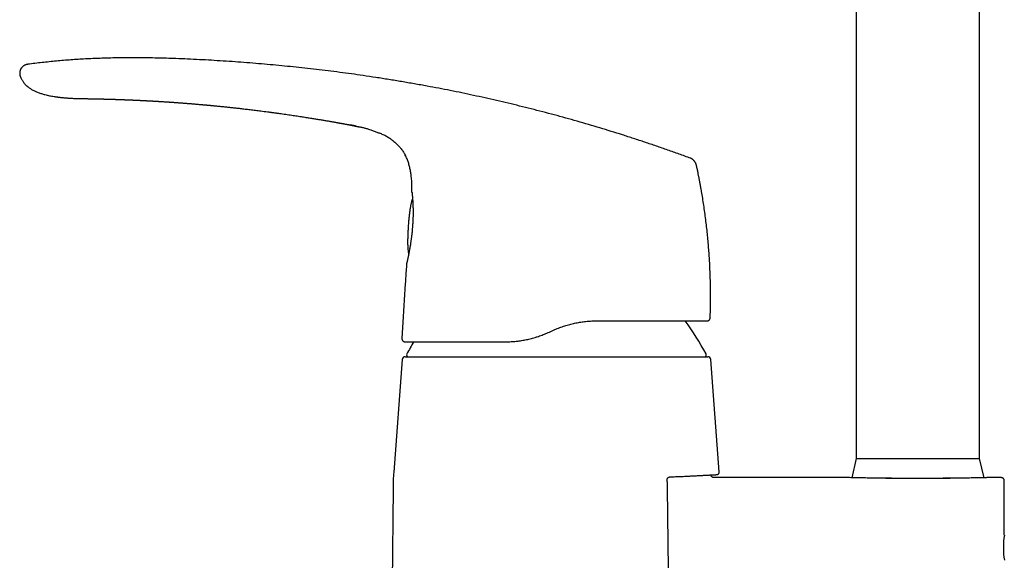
# Model space of a CAD drawing. Header units: millimetres. Extents: x 8 to 823, y 12 to 829.
# Tile 13 of 22: x 133 to 293, y 573 to 660. Entities that reach past the tile are written whole.
import ezdxf

# ---------------------------------------------------------------- set-up
doc = ezdxf.new("R2010")
doc.units = ezdxf.units.MM

msp = doc.modelspace()

# ---------------------------------------------------------------- linework, layer by layer
at = {"color": 7, "linetype": 'Continuous', "lineweight": 30}
for p, q in [((268.57, 701.01), (268.57, 589.01)), ((288.57, 589.01), (288.57, 701.01)), ((133.08, 650.88), (133.08, 650.88)), ((185.15, 643.33), (185.15, 643.33)), ((189.87, 642.26), (189.92, 642.25)), ((191.24, 641.77), (191.25, 641.76)), ((193.36, 640.6), (193.38, 640.58)), ((195.46, 638.18), (195.48, 638.14)), ((242.65, 636.59), (242.65, 636.6)), ((196.65, 626.81), (196.65, 626.8)), ((244.4, 611.32), (244.44, 611.32)), ((244.89, 611.8), (244.9, 611.8)), ((195.08, 611.12), (194.93, 608.45)), ((218.83, 609.51), (219.29, 609.73)), ((195.39, 607.92), (195.43, 607.92)), ((194.94, 605.05), (193.59, 586.81)), ((195.44, 605.51), (219.97, 605.51)), ((219.97, 605.51), (244.51, 605.51)), ((246.36, 586.83), (245, 605.05)), ((268.57, 589.01), (267.84, 585.9)), ((268.57, 589.01), (288.57, 589.01)), ((289.3, 585.9), (288.57, 589.01)), ((267.19, 585.91), (245.51, 585.91)), ((245.65, 586.39), (245.65, 586.39)), ((245.65, 586.39), (245.65, 586.39)), ((273.36, 585.81), (283.79, 585.81)), ((292.07, 585.91), (289.97, 585.91)), ((193.48, 584.2), (193.03, 532.23)), ((292.57, 576.61), (292.57, 585.41))]:
    msp.add_line(p, q, dxfattribs=at)
at = {"color": 7, "linetype": 'Continuous', "lineweight": 30, "flags": 128}
for points in [[(142.82, 647.35), (142.82, 647.35), (142.82, 647.35), (142.82, 647.35), (142.82, 647.35), (142.82, 647.35), (142.81, 647.35), (142.81, 647.35), (142.81, 647.35), (142.82, 647.35), (142.82, 647.35), (142.82, 647.35), (142.82, 647.35), (142.82, 647.35), (142.82, 647.35)], [(196.55, 632.18), (196.55, 632.14), (196.56, 632.1)], [(195.7, 620.69), (195.7, 620.67), (195.69, 620.64)]]:
    msp.add_lwpolyline(points, dxfattribs=at)
at = {"color": 7, "linetype": 'Continuous', "lineweight": 30}
for centre, radius, start, end in [((200.34, 582.02), 50, 28.6049, 35.8806), ((244.4, 611.82), 0.5, 333.3286, 358.0229), ((195.43, 608.42), 0.5, 176.8663, 193.4371), ((239.61, 582.02), 50, 148.796, 151.3951), ((195.44, 605.01), 0.5, 90, 175.7559), ((195.98, 605.81), 0.3, 151.3951, 270), ((243.97, 605.81), 0.3, 270, 28.6049), ((244.51, 605.01), 0.5, 4.2441, 90), ((233.48, 583.85), 40, 175.7558, 179.5), ((306.48, 574.56), 14.05, 171.6121, 188.3895)]:
    msp.add_arc(centre, radius, start, end, dxfattribs=at)
for points, knots in [([(134.29, 652.91), (134.25, 652.9), (134.19, 652.89), (134.09, 652.88), (133.99, 652.85), (133.89, 652.81), (133.79, 652.77), (133.68, 652.71), (133.58, 652.65), (133.49, 652.57), (133.4, 652.49), (133.31, 652.4), (133.24, 652.3), (133.17, 652.2), (133.11, 652.1), (133.07, 651.99), (133.03, 651.88), (133, 651.77), (132.98, 651.66), (132.96, 651.55), (132.96, 651.44), (132.97, 651.33), (132.98, 651.22), (133.01, 651.11), (133.04, 651), (133.07, 650.92), (133.08, 650.88)], [0, 0, 0, 0, 0.035118, 0.071103, 0.108585, 0.147906, 0.189133, 0.232078, 0.276351, 0.321427, 0.366741, 0.411782, 0.456183, 0.499801, 0.542759, 0.585241, 0.627315, 0.668975, 0.710201, 0.751008, 0.791494, 0.831862, 0.872434, 0.913638, 0.955977, 1, 1, 1, 1]), ([(241.71, 637.68), (241.09, 637.91), (239.86, 638.35), (238.02, 639.01), (236.17, 639.65), (234.32, 640.27), (232.49, 640.88), (230.66, 641.47), (228.84, 642.04), (227.02, 642.6), (225.18, 643.14), (223.34, 643.68), (221.47, 644.2), (219.61, 644.71), (217.75, 645.2), (215.88, 645.68), (214.01, 646.15), (212.14, 646.6), (210.27, 647.04), (208.4, 647.46), (206.52, 647.87), (204.65, 648.27), (202.77, 648.65), (200.89, 649.02), (198.95, 649.38), (196.94, 649.74), (194.86, 650.1), (192.79, 650.44), (190.71, 650.77), (188.69, 651.07), (186.74, 651.35), (184.85, 651.6), (182.95, 651.84), (181.06, 652.07), (179.17, 652.28), (177.3, 652.48), (175.43, 652.67), (173.56, 652.85), (171.68, 653.01), (169.78, 653.16), (167.87, 653.31), (165.95, 653.44), (164.03, 653.55), (162.11, 653.66), (160.19, 653.75), (158.41, 653.82), (156.76, 653.88), (155.25, 653.92), (153.74, 653.95), (152.23, 653.96), (150.83, 653.96), (149.54, 653.95), (148.35, 653.94), (147.17, 653.91), (145.99, 653.87), (144.8, 653.83), (143.62, 653.77), (142.44, 653.7), (141.26, 653.62), (140.08, 653.53), (138.91, 653.42), (137.75, 653.31), (136.59, 653.19), (135.44, 653.05), (134.67, 652.95), (134.29, 652.91)], [0, 0, 0, 0, 0.017941, 0.035846, 0.053717, 0.071553, 0.089358, 0.106815, 0.124244, 0.141646, 0.159023, 0.176729, 0.194412, 0.212073, 0.229712, 0.247332, 0.264934, 0.282519, 0.300089, 0.317644, 0.335187, 0.352717, 0.370238, 0.38775, 0.405254, 0.424501, 0.443741, 0.462977, 0.48221, 0.501442, 0.518887, 0.536333, 0.553781, 0.571233, 0.58869, 0.605839, 0.622995, 0.640158, 0.65733, 0.674861, 0.692405, 0.70996, 0.72753, 0.745111, 0.762702, 0.7803, 0.7941, 0.807901, 0.821703, 0.835502, 0.849299, 0.860136, 0.87097, 0.881802, 0.892629, 0.903453, 0.914274, 0.925091, 0.935905, 0.946716, 0.957526, 0.968143, 0.97876, 0.989379, 1, 1, 1, 1]), ([(133.08, 650.88), (133.1, 650.85), (133.13, 650.75), (133.2, 650.6), (133.3, 650.42), (133.39, 650.26), (133.5, 650.1), (133.6, 649.96), (133.7, 649.83), (133.81, 649.71), (133.91, 649.6), (134.02, 649.49), (134.13, 649.39), (134.23, 649.31), (134.33, 649.23), (134.45, 649.13), (134.6, 649.02), (134.8, 648.89), (135.01, 648.77), (135.23, 648.65), (135.46, 648.54), (135.71, 648.43), (135.96, 648.33), (136.23, 648.23), (136.5, 648.15), (136.77, 648.07), (137.08, 647.98), (137.42, 647.9), (137.79, 647.82), (138.16, 647.75), (138.46, 647.7), (138.68, 647.66), (138.84, 647.64), (139, 647.62), (139.15, 647.6), (139.31, 647.58), (139.48, 647.56), (139.67, 647.54), (139.89, 647.51), (140.13, 647.49), (140.38, 647.47), (140.65, 647.45), (140.93, 647.43), (141.22, 647.41), (141.52, 647.39), (141.83, 647.38), (142.15, 647.37), (142.48, 647.36), (142.71, 647.35), (142.82, 647.35)], [0, 0, 0, 0, 0.00965, 0.028665, 0.046901, 0.064374, 0.081091, 0.097053, 0.112258, 0.1267, 0.140375, 0.154773, 0.168193, 0.180629, 0.192078, 0.202587, 0.223158, 0.244378, 0.266678, 0.289702, 0.313467, 0.33798, 0.363235, 0.388744, 0.414905, 0.440997, 0.466659, 0.502521, 0.537566, 0.571811, 0.605267, 0.620032, 0.634639, 0.649087, 0.663376, 0.677947, 0.693497, 0.710037, 0.730585, 0.752477, 0.775714, 0.800293, 0.82621, 0.853465, 0.880388, 0.908502, 0.937808, 0.968307, 1, 1, 1, 1]), ([(142.82, 647.35), (142.82, 647.35), (142.82, 647.35), (142.84, 647.35), (142.87, 647.35), (142.91, 647.35), (142.96, 647.35), (143.03, 647.35), (143.1, 647.35), (143.19, 647.35), (143.29, 647.35), (143.39, 647.34), (143.51, 647.34), (143.64, 647.34), (143.78, 647.34), (143.92, 647.34), (144.08, 647.33), (144.24, 647.33), (144.42, 647.33), (144.6, 647.33), (144.79, 647.32), (144.98, 647.32), (145.16, 647.32), (145.27, 647.31), (145.32, 647.31)], [0, 0, 0, 0, 0.046389, 0.092676, 0.138978, 0.185411, 0.232092, 0.279135, 0.326033, 0.372523, 0.418719, 0.464737, 0.510694, 0.55671, 0.602338, 0.647895, 0.693507, 0.739303, 0.785409, 0.831949, 0.877307, 0.922835, 0.968633, 1, 1, 1, 1]), ([(145.31, 647.31), (145.33, 647.31), (145.37, 647.31), (145.42, 647.31), (145.47, 647.31), (145.52, 647.31), (145.56, 647.31), (145.61, 647.31), (145.65, 647.31), (145.69, 647.3), (145.73, 647.3), (145.76, 647.3), (145.79, 647.3), (145.83, 647.3), (145.87, 647.3), (145.92, 647.3), (145.99, 647.3), (146.08, 647.3), (146.17, 647.29), (146.25, 647.29), (146.34, 647.29), (146.42, 647.29), (146.49, 647.29), (146.55, 647.28), (146.61, 647.28), (146.67, 647.28), (146.73, 647.28), (146.78, 647.28), (146.83, 647.28), (146.92, 647.27), (147.03, 647.27), (147.18, 647.27), (147.31, 647.26), (147.45, 647.26), (147.59, 647.26), (147.71, 647.25), (147.83, 647.25), (147.92, 647.25), (148.02, 647.24), (148.11, 647.24), (148.21, 647.24), (148.32, 647.23), (148.44, 647.23), (148.6, 647.22), (148.77, 647.22), (148.96, 647.21), (149.15, 647.2), (149.32, 647.2), (149.47, 647.19), (149.61, 647.19), (149.73, 647.18), (149.83, 647.18), (149.91, 647.18), (149.97, 647.17), (150.04, 647.17), (150.11, 647.17), (150.18, 647.17), (150.27, 647.16), (150.37, 647.16), (150.48, 647.15), (150.59, 647.15), (150.71, 647.14), (150.81, 647.14), (150.9, 647.14), (150.97, 647.13), (151.04, 647.13), (151.11, 647.13), (151.2, 647.12), (151.29, 647.12), (151.4, 647.12), (151.51, 647.11), (151.61, 647.11), (151.71, 647.1), (151.81, 647.1), (151.89, 647.09), (151.95, 647.09), (152.01, 647.09), (152.07, 647.09), (152.13, 647.08), (152.2, 647.08), (152.27, 647.08), (152.35, 647.07), (152.43, 647.07), (152.5, 647.06), (152.57, 647.06), (152.65, 647.06), (152.76, 647.05), (152.88, 647.05), (153, 647.04), (153.11, 647.03), (153.19, 647.03), (153.26, 647.03), (153.34, 647.02), (153.42, 647.02), (153.5, 647.01), (153.58, 647.01), (153.66, 647.01), (153.73, 647), (153.8, 647), (153.87, 646.99), (153.95, 646.99), (154.03, 646.99), (154.11, 646.98), (154.21, 646.98), (154.31, 646.97), (154.41, 646.96), (154.49, 646.96), (154.56, 646.96), (154.61, 646.95), (154.66, 646.95), (154.7, 646.95), (154.73, 646.95), (154.76, 646.94), (154.79, 646.94), (154.83, 646.94), (154.88, 646.94), (154.93, 646.94), (155, 646.93), (155.07, 646.93), (155.15, 646.92), (155.23, 646.92), (155.31, 646.91), (155.38, 646.91), (155.44, 646.9), (155.48, 646.9), (155.5, 646.9)], [0, 0, 0, 0, 0.006923, 0.012951, 0.01836, 0.023535, 0.028486, 0.033322, 0.038382, 0.042529, 0.046673, 0.050334, 0.05382, 0.058442, 0.062883, 0.066574, 0.075298, 0.085109, 0.093559, 0.103159, 0.112285, 0.121526, 0.127214, 0.132095, 0.139382, 0.145576, 0.151247, 0.156863, 0.16149, 0.166808, 0.182408, 0.195075, 0.209514, 0.222489, 0.23548, 0.248763, 0.258933, 0.26794, 0.276826, 0.286073, 0.295682, 0.305758, 0.316506, 0.332391, 0.349559, 0.368013, 0.387741, 0.403257, 0.417601, 0.430768, 0.442758, 0.453569, 0.460015, 0.465987, 0.471734, 0.478417, 0.486101, 0.493928, 0.503402, 0.513829, 0.525496, 0.536896, 0.547585, 0.555289, 0.562053, 0.568246, 0.575161, 0.5828, 0.593327, 0.603774, 0.613605, 0.62396, 0.634229, 0.643176, 0.651531, 0.656973, 0.662512, 0.66822, 0.674128, 0.68039, 0.687511, 0.695045, 0.702743, 0.709821, 0.716371, 0.722433, 0.73486, 0.746558, 0.75812, 0.77043, 0.776692, 0.783321, 0.790344, 0.798115, 0.806433, 0.813919, 0.821505, 0.828427, 0.835118, 0.841625, 0.849258, 0.857038, 0.865317, 0.874281, 0.884396, 0.89567, 0.902295, 0.908612, 0.91397, 0.918368, 0.922105, 0.925472, 0.928309, 0.931082, 0.9346, 0.93892, 0.944041, 0.950703, 0.958364, 0.966309, 0.973851, 0.980989, 0.987726, 0.994062, 1, 1, 1, 1]), ([(155.5, 646.9), (155.55, 646.9), (155.64, 646.89), (155.77, 646.88), (156.08, 646.87), (156.44, 646.84), (156.81, 646.82), (156.96, 646.81), (157.02, 646.8), (157.04, 646.8), (157.06, 646.8), (157.07, 646.8), (157.11, 646.8), (157.18, 646.79), (157.28, 646.79), (157.39, 646.78), (157.52, 646.77), (157.67, 646.76), (157.83, 646.75), (158, 646.74), (158.19, 646.72), (158.4, 646.71), (158.62, 646.69), (158.85, 646.68), (159.09, 646.66), (159.35, 646.64), (159.62, 646.62), (159.8, 646.6), (159.9, 646.6), (159.93, 646.59), (159.94, 646.59), (159.96, 646.59), (159.98, 646.59), (160.05, 646.58), (160.17, 646.57), (160.35, 646.56), (160.54, 646.54), (160.76, 646.53), (160.99, 646.51), (161.23, 646.49), (161.49, 646.47), (161.76, 646.44), (162, 646.42), (162.22, 646.4), (162.41, 646.39), (162.55, 646.37), (162.64, 646.37), (162.67, 646.36), (162.68, 646.36), (162.69, 646.36), (162.7, 646.36), (162.72, 646.36), (162.74, 646.36), (162.78, 646.35), (162.85, 646.35), (162.92, 646.34), (163.01, 646.33), (163.11, 646.32), (163.23, 646.31), (163.36, 646.3), (163.5, 646.29), (163.66, 646.27), (163.83, 646.26), (164.01, 646.24), (164.21, 646.22), (164.42, 646.2), (164.65, 646.18), (164.89, 646.16), (165.15, 646.13), (165.43, 646.1), (165.71, 646.07), (166.01, 646.04), (166.32, 646.01), (166.63, 645.98), (166.96, 645.94), (167.3, 645.91), (167.65, 645.87), (168, 645.83), (168.37, 645.79), (168.73, 645.75), (169.11, 645.7), (169.5, 645.66), (169.9, 645.61), (170.31, 645.56), (170.74, 645.51), (171.17, 645.46), (171.62, 645.4), (172.09, 645.34), (172.59, 645.28), (172.99, 645.23), (173.28, 645.19), (173.45, 645.17), (173.62, 645.14), (173.8, 645.12), (174.1, 645.08), (174.52, 645.02), (175.06, 644.95), (175.58, 644.87), (176.09, 644.8), (176.59, 644.73), (177.06, 644.66), (177.51, 644.59), (177.94, 644.53), (178.36, 644.46), (178.76, 644.4), (179.16, 644.34), (179.54, 644.28), (179.9, 644.22), (180.26, 644.17), (180.6, 644.11), (180.93, 644.06), (181.24, 644.01), (181.54, 643.96), (181.83, 643.91), (182.12, 643.86), (182.41, 643.81), (182.7, 643.76), (182.97, 643.72), (183.23, 643.67), (183.47, 643.63), (183.69, 643.59), (183.89, 643.56), (184.08, 643.52), (184.25, 643.49), (184.4, 643.46), (184.54, 643.44), (184.66, 643.42), (184.76, 643.4), (184.86, 643.38), (184.93, 643.37), (184.99, 643.36), (185.04, 643.35), (185.09, 643.34), (185.12, 643.34), (185.14, 643.33), (185.15, 643.33)], [0, 0, 0, 0, 0.0047849, 0.0090639, 0.0132107, 0.0357806, 0.0457113, 0.0500809, 0.0507675, 0.0514541, 0.0521408, 0.0528274, 0.0532325, 0.0560697, 0.0594118, 0.0632589, 0.0676108, 0.0724677, 0.0778295, 0.0836962, 0.0900678, 0.0969443, 0.1043258, 0.1120669, 0.120295, 0.1290103, 0.1382125, 0.1468521, 0.1478903, 0.1484391, 0.1489906, 0.149545, 0.150102, 0.1506619, 0.1568339, 0.1626131, 0.1686456, 0.1761574, 0.1840282, 0.192258, 0.2008468, 0.2097946, 0.2191013, 0.2254404, 0.2319359, 0.2377813, 0.2403916, 0.2407352, 0.2410791, 0.2414235, 0.2417683, 0.2421135, 0.242459, 0.2442401, 0.2464155, 0.2489852, 0.2519492, 0.2553075, 0.2592582, 0.2636435, 0.2684636, 0.2737184, 0.279408, 0.2855322, 0.2920912, 0.299085, 0.306878, 0.3151482, 0.3238954, 0.3331198, 0.3428213, 0.353, 0.3631149, 0.3736607, 0.3846374, 0.3960449, 0.4078833, 0.4201526, 0.4321155, 0.4444613, 0.4571902, 0.4703022, 0.4837972, 0.4976752, 0.5119363, 0.5265804, 0.5416075, 0.5570177, 0.5744113, 0.5922684, 0.5979763, 0.6037301, 0.6095296, 0.6153749, 0.6212659, 0.6399318, 0.6581271, 0.6758517, 0.6931058, 0.7098894, 0.7262023, 0.741152, 0.7556834, 0.7697965, 0.7834912, 0.7967676, 0.8096256, 0.8220653, 0.8340866, 0.8456896, 0.8568743, 0.867452, 0.8776262, 0.8873969, 0.896764, 0.9070985, 0.9168927, 0.9261467, 0.9348605, 0.9430341, 0.9505359, 0.9575166, 0.9639763, 0.9699148, 0.9748612, 0.9793771, 0.9834622, 0.9871167, 0.9903406, 0.9926981, 0.9947567, 0.9965161, 0.9979765, 0.9991378, 1, 1, 1, 1]), ([(185.15, 643.33), (185.18, 643.33), (185.24, 643.31), (185.34, 643.3), (185.45, 643.28), (185.57, 643.25), (185.72, 643.23), (185.87, 643.2), (186.03, 643.17), (186.18, 643.14), (186.32, 643.11), (186.46, 643.09), (186.59, 643.06), (186.71, 643.04), (186.81, 643.02), (186.91, 643), (186.98, 642.98), (187.05, 642.97), (187.1, 642.96), (187.15, 642.95), (187.19, 642.94), (187.24, 642.93), (187.28, 642.92), (187.31, 642.92), (187.33, 642.91), (187.35, 642.91), (187.36, 642.9), (187.37, 642.9), (187.37, 642.9), (187.37, 642.9)], [0, 0, 0, 0, 0.027196, 0.060705, 0.0963, 0.133362, 0.183312, 0.234315, 0.285749, 0.332325, 0.378216, 0.422948, 0.466103, 0.507357, 0.540161, 0.571553, 0.601715, 0.623762, 0.645581, 0.667485, 0.689775, 0.720497, 0.752741, 0.786749, 0.827247, 0.870114, 0.91524, 0.962431, 1, 1, 1, 1]), ([(187.6, 642.85), (187.44, 642.89), (187.07, 642.97), (186.7, 643.04), (186.5, 643.08)], [0, 0, 0, 0, 0.451818, 1, 1, 1, 1]), ([(187.29, 642.92), (187.29, 642.92), (187.29, 642.92), (187.3, 642.92), (187.32, 642.91), (187.34, 642.91), (187.37, 642.9), (187.4, 642.89), (187.45, 642.89), (187.5, 642.87), (187.55, 642.86), (187.61, 642.85), (187.66, 642.84), (187.72, 642.83), (187.8, 642.81), (187.89, 642.79), (188, 642.76), (188.08, 642.74), (188.12, 642.74)], [0, 0, 0, 0, 0.0959703, 0.1913111, 0.2821795, 0.3479126, 0.4109668, 0.4714663, 0.529677, 0.5860357, 0.6411753, 0.6822407, 0.7235148, 0.7654734, 0.8086281, 0.8689247, 0.933404, 1, 1, 1, 1]), ([(187.3, 642.92), (187.3, 642.92), (187.29, 642.92), (187.3, 642.92), (187.31, 642.92), (187.32, 642.91), (187.35, 642.91), (187.37, 642.9), (187.4, 642.9), (187.41, 642.89)], [0, 0, 0, 0, 0.008238, 0.219454, 0.422042, 0.615118, 0.754768, 0.888693, 1, 1, 1, 1]), ([(189.92, 642.25), (189.8, 642.28), (189.53, 642.37), (189.08, 642.49), (188.59, 642.62), (188.26, 642.7), (188.1, 642.74)], [0, 0, 0, 0, 0.193899, 0.463101, 0.732389, 1, 1, 1, 1]), ([(189.87, 642.26), (189.97, 642.23), (190.15, 642.17), (190.42, 642.08), (190.7, 641.98), (190.97, 641.88), (191.15, 641.8), (191.25, 641.76), (191.25, 641.76)], [0, 0, 0, 0, 0.197437, 0.395172, 0.59345, 0.792202, 0.991016, 1, 1, 1, 1]), ([(193.36, 640.6), (193.28, 640.66), (193.11, 640.78), (192.85, 640.95), (192.58, 641.11), (192.3, 641.27), (192.02, 641.41), (191.73, 641.55), (191.44, 641.68), (191.24, 641.77), (191.13, 641.81)], [0, 0, 0, 0, 0.116436, 0.241321, 0.366219, 0.49114, 0.616069, 0.740979, 0.865884, 1, 1, 1, 1]), ([(193.36, 640.6), (193.37, 640.59), (193.46, 640.53), (193.63, 640.39), (193.87, 640.2), (194.1, 639.99), (194.31, 639.77), (194.52, 639.55), (194.72, 639.31), (194.91, 639.07), (195.09, 638.81), (195.25, 638.56), (195.38, 638.33), (195.45, 638.19), (195.48, 638.14)], [0, 0, 0, 0, 0.011208, 0.104914, 0.198636, 0.292356, 0.386075, 0.479807, 0.573549, 0.667289, 0.761016, 0.854725, 0.942178, 1, 1, 1, 1]), ([(196.55, 632.18), (196.55, 632.32), (196.56, 632.6), (196.55, 633.02), (196.54, 633.45), (196.52, 633.87), (196.49, 634.29), (196.45, 634.68), (196.41, 635.04), (196.36, 635.37), (196.3, 635.7), (196.23, 636.02), (196.16, 636.35), (196.07, 636.66), (195.97, 636.98), (195.87, 637.28), (195.75, 637.58), (195.61, 637.88), (195.51, 638.09), (195.45, 638.21), (195.44, 638.23)], [0, 0, 0, 0, 0.0680097, 0.1360189, 0.2040382, 0.2720621, 0.3400843, 0.4081104, 0.4615629, 0.5150102, 0.5684526, 0.6218988, 0.6753545, 0.7288056, 0.7808585, 0.8329084, 0.8849702, 0.9370356, 0.9890913, 1, 1, 1, 1]), ([(242.65, 636.59), (242.65, 636.61), (242.64, 636.66), (242.62, 636.73), (242.59, 636.8), (242.55, 636.88), (242.5, 636.97), (242.44, 637.06), (242.37, 637.15), (242.3, 637.24), (242.22, 637.33), (242.14, 637.4), (242.06, 637.47), (241.98, 637.54), (241.9, 637.59), (241.83, 637.63), (241.77, 637.66), (241.73, 637.67), (241.71, 637.68)], [0, 0, 0, 0, 0.042622, 0.089774, 0.144028, 0.205922, 0.274425, 0.347571, 0.423157, 0.499461, 0.575795, 0.651496, 0.724849, 0.793628, 0.855812, 0.910297, 0.957531, 1, 1, 1, 1]), ([(243.36, 633.04), (243.36, 633.05), (243.36, 633.05), (243.36, 633.06), (243.36, 633.08), (243.35, 633.12), (243.34, 633.16), (243.33, 633.22), (243.32, 633.3), (243.3, 633.38), (243.28, 633.48), (243.26, 633.59), (243.24, 633.72), (243.21, 633.85), (243.18, 634.01), (243.15, 634.18), (243.11, 634.38), (243.07, 634.6), (243.02, 634.82), (242.97, 635.07), (242.92, 635.32), (242.87, 635.59), (242.81, 635.86), (242.75, 636.15), (242.7, 636.39), (242.66, 636.55), (242.65, 636.6)], [0, 0, 0, 0, 0.009472, 0.019196, 0.029536, 0.040794, 0.057628, 0.076913, 0.098918, 0.123822, 0.151749, 0.182789, 0.217003, 0.254441, 0.295139, 0.344624, 0.398264, 0.456084, 0.518103, 0.584336, 0.654797, 0.725113, 0.799204, 0.877076, 0.958736, 1, 1, 1, 1]), ([(196.55, 632.17), (196.55, 632.17), (196.55, 632.15), (196.55, 632.14), (196.56, 632.12), (196.56, 632.1), (196.56, 632.09), (196.56, 632.08), (196.56, 632.06), (196.57, 632.04), (196.57, 632), (196.58, 631.95), (196.58, 631.88), (196.59, 631.81), (196.6, 631.72), (196.61, 631.63), (196.61, 631.53), (196.62, 631.43), (196.63, 631.33), (196.64, 631.24), (196.64, 631.17), (196.65, 631.12), (196.65, 631.07), (196.65, 631.02), (196.66, 630.97), (196.66, 630.91), (196.67, 630.84), (196.67, 630.76), (196.68, 630.66), (196.69, 630.55), (196.69, 630.42), (196.7, 630.29), (196.7, 630.16), (196.71, 630.02), (196.71, 629.88), (196.72, 629.72), (196.72, 629.55), (196.73, 629.36), (196.73, 629.17), (196.73, 628.97), (196.73, 628.75), (196.73, 628.52), (196.72, 628.29), (196.72, 628.08), (196.71, 627.87), (196.7, 627.65), (196.69, 627.5), (196.69, 627.43)], [0, 0, 0, 0, 0.0112769, 0.0257124, 0.0388387, 0.0506694, 0.061218, 0.0704985, 0.0791319, 0.1030555, 0.1272498, 0.1564059, 0.185945, 0.2151541, 0.2472505, 0.278184, 0.3079555, 0.3365079, 0.3636645, 0.389413, 0.4012726, 0.4128079, 0.4240188, 0.4349054, 0.4458939, 0.4583888, 0.4725009, 0.4898909, 0.509212, 0.5304528, 0.5536089, 0.5786775, 0.6004316, 0.6234458, 0.647722, 0.673263, 0.7000728, 0.7281568, 0.757522, 0.7875514, 0.8188296, 0.8513687, 0.8851839, 0.9126607, 0.9409471, 0.9700553, 1, 1, 1, 1]), ([(244.9, 611.8), (244.91, 612.19), (244.93, 612.97), (244.95, 614.13), (244.96, 615.3), (244.95, 616.46), (244.93, 617.63), (244.9, 618.77), (244.85, 619.89), (244.8, 620.98), (244.73, 622.08), (244.65, 623.17), (244.55, 624.29), (244.44, 625.43), (244.32, 626.59), (244.18, 627.74), (244.03, 628.9), (243.86, 630.05), (243.68, 631.18), (243.52, 632.18), (243.41, 632.79), (243.36, 633.04)], [0, 0, 0, 0, 0.0545872, 0.1091744, 0.1637616, 0.2183488, 0.272936, 0.3275232, 0.3789911, 0.430459, 0.4819269, 0.5333948, 0.5848626, 0.6394496, 0.6940367, 0.7486238, 0.803211, 0.8577982, 0.9123854, 0.9638534, 1, 1, 1, 1]), ([(196.65, 631.13), (196.64, 631.11), (196.61, 631.04), (196.57, 630.93), (196.52, 630.78), (196.47, 630.62), (196.43, 630.44), (196.38, 630.24), (196.33, 630.01), (196.29, 629.77), (196.25, 629.51), (196.2, 629.24), (196.17, 628.95), (196.13, 628.65), (196.09, 628.35), (196.06, 628.04), (196.03, 627.72), (196, 627.38), (195.97, 627.03), (195.95, 626.79), (195.94, 626.67)], [0, 0, 0, 0, 0.016329, 0.047858, 0.081982, 0.118746, 0.158185, 0.205564, 0.256362, 0.310604, 0.368307, 0.429486, 0.494154, 0.56232, 0.627883, 0.696396, 0.767862, 0.842283, 0.919662, 1, 1, 1, 1]), ([(196.69, 627.43), (196.69, 627.4), (196.69, 627.35), (196.68, 627.27), (196.67, 627.17), (196.67, 627.05), (196.66, 626.93), (196.65, 626.85), (196.65, 626.8)], [0, 0, 0, 0, 0.114046, 0.253251, 0.413472, 0.594604, 0.796576, 1, 1, 1, 1]), ([(196.69, 627.43), (196.69, 627.43), (196.69, 627.43), (196.69, 627.43), (196.69, 627.43)], [0, 0, 0, 0, 0.844006, 1, 1, 1, 1]), ([(196.65, 626.8), (196.65, 626.75), (196.64, 626.61), (196.62, 626.4), (196.6, 626.16), (196.58, 625.93), (196.56, 625.68), (196.53, 625.41), (196.5, 625.13), (196.46, 624.84), (196.43, 624.58), (196.39, 624.32), (196.36, 624.08), (196.32, 623.85), (196.29, 623.62), (196.25, 623.39), (196.21, 623.18), (196.18, 622.97), (196.14, 622.77), (196.1, 622.56), (196.06, 622.36), (196.02, 622.15), (195.98, 621.96), (195.95, 621.78), (195.91, 621.62), (195.88, 621.46), (195.85, 621.32), (195.82, 621.19), (195.79, 621.07), (195.77, 620.97), (195.75, 620.88), (195.73, 620.81), (195.72, 620.76), (195.71, 620.72), (195.7, 620.7), (195.7, 620.68), (195.7, 620.68), (195.7, 620.67)], [0, 0, 0, 0, 0.018447, 0.043618, 0.068781, 0.093938, 0.119087, 0.15051, 0.181916, 0.213298, 0.244663, 0.272758, 0.300851, 0.32895, 0.357057, 0.385175, 0.412802, 0.440447, 0.468114, 0.495812, 0.527341, 0.558931, 0.590573, 0.622247, 0.653931, 0.685603, 0.717242, 0.748831, 0.780354, 0.811802, 0.843176, 0.874499, 0.899542, 0.924591, 0.949668, 0.974795, 1, 1, 1, 1]), ([(195.94, 626.67), (195.93, 626.54), (195.92, 626.28), (195.9, 625.9), (195.88, 625.54), (195.87, 625.19), (195.86, 624.86), (195.85, 624.54), (195.85, 624.25), (195.85, 623.98), (195.85, 623.73), (195.86, 623.5), (195.87, 623.27), (195.88, 623.07), (195.9, 622.87), (195.92, 622.69), (195.94, 622.53), (195.97, 622.38), (195.99, 622.25), (196.01, 622.18), (196.02, 622.15)], [0, 0, 0, 0, 0.0872769, 0.1710413, 0.2512951, 0.3280412, 0.4012833, 0.4710263, 0.5372768, 0.5949452, 0.6496937, 0.701532, 0.7504722, 0.7965295, 0.8397226, 0.8790629, 0.9157355, 0.9497752, 0.9812261, 1, 1, 1, 1]), ([(195.69, 620.64), (195.63, 619.84), (195.52, 618.26), (195.36, 615.88), (195.21, 613.5), (195.12, 611.91), (195.08, 611.12)], [0, 0, 0, 0, 0.25, 0.5, 0.75, 1, 1, 1, 1]), ([(219.29, 609.73), (219.43, 609.79), (219.69, 609.91), (220.1, 610.08), (220.5, 610.24), (220.91, 610.38), (221.31, 610.52), (221.72, 610.64), (222.12, 610.75), (222.52, 610.85), (222.92, 610.95), (223.32, 611.03), (223.73, 611.1), (224.13, 611.16), (224.53, 611.21), (224.93, 611.25), (225.32, 611.28), (225.71, 611.3), (226.09, 611.32), (226.35, 611.32), (226.48, 611.32)], [0, 0, 0, 0, 0.058853, 0.117296, 0.175341, 0.233001, 0.290289, 0.346206, 0.40179, 0.457054, 0.512013, 0.567671, 0.62304, 0.678136, 0.732974, 0.78757, 0.840969, 0.894163, 0.947169, 1, 1, 1, 1]), ([(226.48, 611.32), (226.68, 611.32), (227.09, 611.32), (227.7, 611.32), (228.31, 611.32), (228.91, 611.32), (229.5, 611.32), (230.09, 611.32), (230.65, 611.32), (231.19, 611.32), (231.71, 611.32), (232.22, 611.32), (232.72, 611.32), (233.22, 611.32), (233.7, 611.32), (234.17, 611.32), (234.62, 611.32), (235.06, 611.32), (235.5, 611.32), (235.93, 611.32), (236.34, 611.32), (236.76, 611.32), (237.17, 611.32), (237.58, 611.32), (237.98, 611.32), (238.37, 611.32), (238.75, 611.32), (239.12, 611.32), (239.48, 611.32), (239.82, 611.32), (240.14, 611.32), (240.45, 611.32), (240.75, 611.32), (241.03, 611.32), (241.31, 611.32), (241.58, 611.32), (241.84, 611.32), (242.08, 611.32), (242.32, 611.32), (242.55, 611.32), (242.76, 611.32), (242.97, 611.32), (243.15, 611.32), (243.32, 611.32), (243.48, 611.32), (243.62, 611.32), (243.75, 611.32), (243.87, 611.32), (243.98, 611.32), (244.07, 611.32), (244.16, 611.32), (244.23, 611.32), (244.29, 611.32), (244.34, 611.32), (244.37, 611.32), (244.4, 611.32), (244.4, 611.32), (244.4, 611.32)], [0, 0, 0, 0, 0.020137, 0.040233, 0.060302, 0.080356, 0.100408, 0.120473, 0.140516, 0.158837, 0.177123, 0.195385, 0.213632, 0.231875, 0.250125, 0.267626, 0.285081, 0.302502, 0.319896, 0.337273, 0.354642, 0.372013, 0.389557, 0.40792, 0.426244, 0.444541, 0.462821, 0.481097, 0.499379, 0.516814, 0.534254, 0.551709, 0.56919, 0.586708, 0.604271, 0.621891, 0.639325, 0.657556, 0.675804, 0.69408, 0.712394, 0.730758, 0.749181, 0.766653, 0.784122, 0.8016, 0.819093, 0.836611, 0.854163, 0.871758, 0.889363, 0.907789, 0.926207, 0.944627, 0.96306, 0.981514, 1, 1, 1, 1]), ([(244.44, 611.32), (244.45, 611.32), (244.45, 611.32), (244.47, 611.33), (244.48, 611.33), (244.5, 611.33), (244.52, 611.33), (244.53, 611.34), (244.55, 611.34), (244.57, 611.35), (244.58, 611.36), (244.6, 611.36), (244.62, 611.37), (244.64, 611.38), (244.67, 611.4), (244.7, 611.42), (244.74, 611.46), (244.78, 611.5), (244.82, 611.55), (244.85, 611.61), (244.87, 611.67), (244.89, 611.73), (244.89, 611.78), (244.89, 611.8)], [0, 0, 0, 0, 0.094477, 0.178398, 0.251826, 0.314857, 0.367651, 0.410488, 0.443915, 0.469119, 0.479474, 0.493777, 0.512707, 0.535684, 0.564546, 0.599723, 0.644358, 0.699032, 0.763247, 0.817105, 0.875117, 0.936425, 1, 1, 1, 1]), ([(194.95, 608.3), (194.95, 608.3), (194.95, 608.29), (194.96, 608.27), (194.96, 608.25), (194.97, 608.22), (194.98, 608.2), (195, 608.18), (195.01, 608.16), (195.02, 608.14), (195.03, 608.13), (195.05, 608.11), (195.06, 608.09), (195.08, 608.06), (195.11, 608.04), (195.14, 608.02), (195.16, 608), (195.18, 607.99), (195.2, 607.98), (195.21, 607.97), (195.23, 607.96), (195.25, 607.95), (195.28, 607.94), (195.31, 607.94), (195.34, 607.93), (195.36, 607.92), (195.38, 607.92), (195.39, 607.92)], [0, 0, 0, 0, 0.072266, 0.137813, 0.19677, 0.249309, 0.295665, 0.336171, 0.36301, 0.387127, 0.40892, 0.428925, 0.447819, 0.475647, 0.502841, 0.537535, 0.554225, 0.571185, 0.589465, 0.60986, 0.632945, 0.659117, 0.708037, 0.766243, 0.834147, 0.912008, 1, 1, 1, 1]), ([(213.69, 608.04), (213.71, 608.05), (213.85, 608.06), (214.14, 608.1), (214.53, 608.17), (214.92, 608.24), (215.32, 608.32), (215.72, 608.41), (216.11, 608.52), (216.46, 608.62), (216.67, 608.68), (216.75, 608.71)], [0, 0, 0, 0, 0.018298, 0.146151, 0.274025, 0.401945, 0.529936, 0.660351, 0.790892, 0.921588, 1, 1, 1, 1]), ([(216.75, 608.71), (216.78, 608.71), (216.95, 608.76), (217.25, 608.87), (217.65, 609.01), (218.04, 609.17), (218.44, 609.33), (218.7, 609.45), (218.83, 609.51)], [0, 0, 0, 0, 0.042235, 0.234504, 0.42431, 0.615129, 0.807009, 1, 1, 1, 1]), ([(195.43, 607.92), (195.43, 607.92), (195.44, 607.92), (195.45, 607.92), (195.48, 607.92), (195.53, 607.92), (195.58, 607.92), (195.64, 607.92), (195.72, 607.92), (195.81, 607.92), (195.91, 607.92), (196.03, 607.92), (196.16, 607.92), (196.3, 607.92), (196.45, 607.92), (196.62, 607.92), (196.81, 607.92), (197.01, 607.92), (197.23, 607.92), (197.47, 607.92), (197.71, 607.92), (197.97, 607.92), (198.24, 607.92), (198.51, 607.92), (198.78, 607.92), (199.06, 607.92), (199.35, 607.92), (199.66, 607.92), (199.98, 607.92), (200.32, 607.92), (200.68, 607.92), (201.06, 607.92), (201.44, 607.92), (201.84, 607.92), (202.25, 607.92), (202.65, 607.92), (203.05, 607.92), (203.45, 607.92), (203.86, 607.92), (204.27, 607.92), (204.69, 607.92), (205.14, 607.92), (205.6, 607.92), (206.09, 607.92), (206.58, 607.92), (207.08, 607.92), (207.59, 607.92), (208.11, 607.92), (208.62, 607.92), (209.13, 607.92), (209.62, 607.92), (210.12, 607.92), (210.63, 607.92), (211.13, 607.92), (211.48, 607.92), (211.65, 607.92)], [0, 0, 0, 0, 0.015233, 0.032791, 0.050354, 0.067931, 0.085532, 0.103166, 0.120841, 0.138313, 0.156578, 0.174855, 0.193152, 0.21148, 0.229848, 0.248265, 0.268189, 0.288116, 0.308058, 0.328025, 0.348031, 0.368085, 0.388124, 0.40647, 0.424816, 0.443172, 0.461546, 0.479946, 0.498382, 0.518455, 0.538507, 0.55855, 0.578595, 0.598654, 0.618737, 0.638817, 0.657191, 0.675543, 0.693883, 0.712219, 0.730559, 0.748913, 0.769028, 0.789099, 0.809137, 0.829154, 0.849161, 0.86917, 0.889342, 0.907841, 0.926305, 0.944743, 0.963166, 0.981581, 1, 1, 1, 1]), ([(211.65, 607.92), (211.78, 607.92), (212.04, 607.92), (212.43, 607.94), (212.83, 607.96), (213.23, 607.99), (213.51, 608.02), (213.67, 608.04), (213.69, 608.04)], [0, 0, 0, 0, 0.193367, 0.38699, 0.580934, 0.775262, 0.970037, 1, 1, 1, 1]), ([(237.92, 585.55), (237.92, 585.57), (237.92, 585.6), (237.93, 585.63), (237.93, 585.67), (237.94, 585.7), (237.95, 585.73), (237.95, 585.75), (237.96, 585.77), (237.97, 585.79), (237.99, 585.81), (238, 585.84), (238.02, 585.86), (238.04, 585.88), (238.07, 585.91), (238.09, 585.92), (238.11, 585.94), (238.13, 585.95), (238.15, 585.97), (238.17, 585.98), (238.18, 585.99), (238.2, 585.99), (238.22, 586), (238.24, 586.01), (238.25, 586.01), (238.26, 586.01), (238.27, 586.02), (238.29, 586.02), (238.3, 586.02), (238.3, 586.02), (238.31, 586.02), (238.33, 586.03), (238.34, 586.03), (238.36, 586.03), (238.37, 586.03)], [0, 0, 0, 0, 0.037179, 0.070363, 0.099628, 0.13619, 0.165626, 0.188566, 0.207643, 0.232974, 0.264477, 0.307244, 0.347508, 0.396974, 0.439146, 0.488121, 0.521608, 0.55851, 0.603737, 0.640119, 0.668035, 0.71166, 0.749948, 0.769072, 0.787603, 0.808373, 0.83604, 0.866325, 0.881668, 0.893261, 0.90808, 0.930875, 0.961555, 1, 1, 1, 1]), ([(238.36, 586.03), (238.51, 586.03), (238.82, 586.05), (239.26, 586.07), (239.69, 586.08), (240.11, 586.1), (240.51, 586.12), (240.91, 586.14), (241.27, 586.16), (241.62, 586.17), (241.94, 586.19), (242.25, 586.2), (242.55, 586.22), (242.84, 586.23), (243.13, 586.25), (243.41, 586.26), (243.68, 586.28), (243.94, 586.29), (244.19, 586.3), (244.42, 586.32), (244.63, 586.33), (244.83, 586.34), (245, 586.35), (245.16, 586.36), (245.3, 586.37), (245.43, 586.37), (245.55, 586.38), (245.61, 586.38), (245.65, 586.39)], [0, 0, 0, 0, 0.04013, 0.08021, 0.120245, 0.16024, 0.200202, 0.240136, 0.280046, 0.316614, 0.353171, 0.389719, 0.426264, 0.462807, 0.499354, 0.53923, 0.579119, 0.619025, 0.658953, 0.698908, 0.738896, 0.778922, 0.81565, 0.852419, 0.889234, 0.926099, 0.963019, 1, 1, 1, 1]), ([(245.51, 585.91), (245.49, 585.91), (245.45, 585.91), (245.4, 585.92), (245.35, 585.94), (245.31, 585.95), (245.27, 585.97), (245.23, 586), (245.2, 586.02), (245.17, 586.05), (245.13, 586.09), (245.09, 586.13), (245.06, 586.18), (245.04, 586.24), (245.02, 586.29), (245.02, 586.33), (245.01, 586.35)], [0, 0, 0, 0, 0.078461, 0.152205, 0.220216, 0.281675, 0.352371, 0.40937, 0.457385, 0.517836, 0.59285, 0.681796, 0.756943, 0.838417, 0.925137, 1, 1, 1, 1]), ([(245.65, 586.39), (245.66, 586.39), (245.69, 586.39), (245.72, 586.39), (245.75, 586.39), (245.77, 586.39), (245.79, 586.39), (245.81, 586.4), (245.83, 586.4), (245.84, 586.4), (245.85, 586.4), (245.86, 586.4), (245.87, 586.4), (245.87, 586.4), (245.88, 586.4), (245.89, 586.4), (245.9, 586.4), (245.91, 586.4), (245.92, 586.4), (245.93, 586.4), (245.94, 586.4), (245.95, 586.4), (245.96, 586.4), (245.97, 586.4), (245.98, 586.41), (245.99, 586.41), (245.99, 586.41), (246, 586.41), (246, 586.41)], [0, 0, 0, 0, 0.054251, 0.105276, 0.153091, 0.197707, 0.239135, 0.277384, 0.312463, 0.337805, 0.361197, 0.382642, 0.40214, 0.419696, 0.435904, 0.453685, 0.479156, 0.507806, 0.539633, 0.574632, 0.612803, 0.654141, 0.698646, 0.751256, 0.807695, 0.867964, 0.932064, 1, 1, 1, 1]), ([(246, 586.41), (246.02, 586.41), (246.05, 586.41), (246.1, 586.43), (246.15, 586.45), (246.2, 586.48), (246.24, 586.52), (246.27, 586.55), (246.3, 586.59), (246.32, 586.63), (246.34, 586.68), (246.35, 586.72), (246.36, 586.78), (246.36, 586.82), (246.36, 586.83)], [0, 0, 0, 0, 0.093036, 0.177404, 0.251217, 0.350276, 0.448396, 0.51284, 0.581136, 0.665679, 0.739318, 0.820578, 0.908049, 1, 1, 1, 1]), ([(279.76, 585.79), (279.27, 585.78), (278.28, 585.78), (276.79, 585.79), (275.33, 585.79), (273.93, 585.8), (272.61, 585.82), (271.4, 585.83), (270.31, 585.85), (269.36, 585.87), (268.55, 585.88), (267.91, 585.9), (267.46, 585.91), (267.21, 585.91), (267.2, 585.91), (267.19, 585.91)], [0, 0, 0, 0, 0.0781393, 0.156133, 0.235314, 0.3140608, 0.3915258, 0.4690311, 0.5465223, 0.6240535, 0.7029843, 0.7821513, 0.859769, 0.937233, 1, 1, 1, 1]), ([(289.97, 585.91), (289.96, 585.91), (289.94, 585.91), (289.78, 585.91), (289.48, 585.9), (289, 585.89), (288.31, 585.88), (287.45, 585.86), (286.44, 585.84), (285.29, 585.83), (284.02, 585.81), (282.66, 585.8), (281.23, 585.79), (280.25, 585.79), (279.76, 585.79)], [0, 0, 0, 0, 0.061296, 0.128307, 0.196439, 0.286417, 0.374966, 0.463657, 0.552218, 0.640801, 0.730938, 0.821438, 0.910614, 1, 1, 1, 1]), ([(292.57, 585.41), (292.57, 585.43), (292.57, 585.47), (292.56, 585.53), (292.55, 585.58), (292.53, 585.62), (292.51, 585.66), (292.49, 585.69), (292.47, 585.71), (292.45, 585.74), (292.42, 585.77), (292.38, 585.81), (292.32, 585.85), (292.27, 585.87), (292.21, 585.89), (292.14, 585.91), (292.1, 585.91), (292.07, 585.91)], [0, 0, 0, 0, 0.07644, 0.148642, 0.215494, 0.276084, 0.329719, 0.375905, 0.414315, 0.449965, 0.509879, 0.584213, 0.672244, 0.746453, 0.826658, 0.911654, 1, 1, 1, 1]), ([(237.97, 584.21), (237.97, 584.25), (237.97, 584.33), (237.97, 584.44), (237.97, 584.54), (237.97, 584.62), (237.96, 584.68), (237.96, 584.73), (237.96, 584.77), (237.96, 584.82), (237.96, 584.88), (237.95, 584.96), (237.95, 585.05), (237.95, 585.16), (237.94, 585.28), (237.93, 585.41), (237.93, 585.51), (237.92, 585.55)], [0, 0, 0, 0, 0.092224, 0.174806, 0.247734, 0.310994, 0.35391, 0.390845, 0.421797, 0.451835, 0.499735, 0.557745, 0.625878, 0.70415, 0.792578, 0.891187, 1, 1, 1, 1]), ([(239.13, 491.57), (238.94, 506.79), (238.56, 537.67), (238.17, 568.55), (237.97, 584.21)], [0, 0, 0, 0, 0.493069, 1, 1, 1, 1])]:
    msp.add_open_spline(points, degree=3, knots=knots, dxfattribs=at)

doc.saveas('drawing.dxf')
